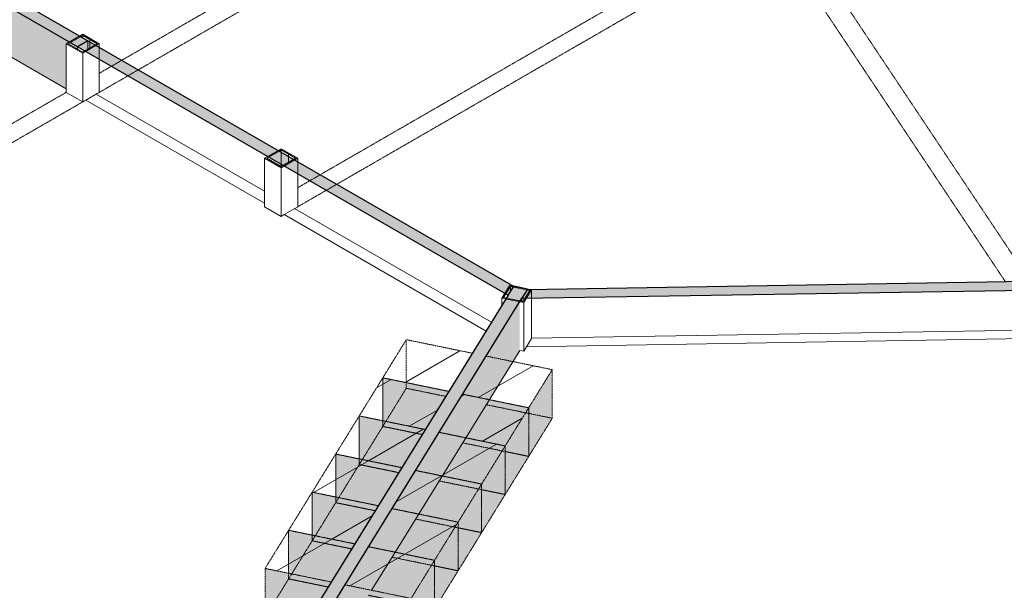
# Model space of a CAD drawing. Header units: millimetres. Extents: x 2807 to 348062, y -35711 to 43067.
# Tile 143 of 191: x 137750 to 146172, y -16192 to -11307. Entities that reach past the tile are written whole.
import ezdxf

# ---------------------------------------------------------------- set-up
doc = ezdxf.new("R2010")
doc.units = ezdxf.units.MM
doc.linetypes.add('Hidden', pattern=[7.14375, 4.7625, -2.38125])
doc.linetypes.add('THO_hhidden', pattern=[2.5, 1.5, -1])
doc.layers.add('A-DETL', color=7, linetype='Continuous', lineweight=13, true_color=0x00a600)
for name, color, linetype, lineweight in [('A-GENM', 7, 'Continuous', 13), ('A-WALL', 7, 'Continuous', 25), ('A-WALL-PATT', 7, 'Continuous', 25), ('I-WALL', 7, 'Continuous', 18), ('S-COLS', 7, 'Continuous', 13)]:
    doc.layers.add(name, color=color, linetype=linetype, lineweight=lineweight)
pattern_1 = [(30, (3507, 1220.57), (-424.264, 244.949), [])]
pattern_2 = [(30, (89894.75, 1220.57), (-424.264, 244.949), [])]
pattern_3 = [(30, (3507.014, 1220.566), (-42.426292, 24.494494), []), (30, (3507.014, 1244.815), (-42.426292, 24.494494), [])]

# ---------------------------------------------------------------- blocks, each defined once
blk = doc.blocks.new('NLRS_01_GM_WPB_dummy placeholder_gen_tho - kast 600x600x2100-V381-01 isometrie 1e verdieping _plotview_')
at = {"layer": 'A-GENM', "true_color": 0x808080}
h = blk.add_hatch(dxfattribs=at)
h.set_pattern_fill('FP_12', color=8, style=0, pattern_type=2)
h.set_pattern_definition(pattern_1)
h.paths.add_polyline_path([(54026.7, -16120.3), (54227.9, -15793.9), (53662.7, -15677.7), (53461.4, -16004.1), (53937.2, -16101.9)])
at = {"layer": 'A-GENM', "linetype": 'THO_hhidden', "true_color": 0xdcf8f8, "transparency": 33554636}
blk.add_hatch(color=7, dxfattribs=at).paths.add_polyline_path([(53799, -16489.4), (54026.7, -16120.3), (53461.4, -16004.1), (53461.4, -16420), (53673.3, -16463.6)])
at = {"layer": 'A-GENM', "linetype": 'THO_hhidden'}
for p, q in [((53662.7, -15677.7), (53461.4, -16004.1)), ((54227.9, -15793.9), (53662.7, -15677.7)), ((54026.7, -16120.3), (54227.9, -15793.9)), ((53461.4, -16004.1), (54026.7, -16120.3)), ((53461.4, -16004.1), (53461.4, -16420)), ((53799, -16489.4), (53461.4, -16420))]:
    blk.add_line(p, q, dxfattribs=at)
at = {"layer": 'A-GENM', "color": 9, "linetype": 'THO_hhidden', "true_color": 0xb0c6c6}
for p, q in [((53662.7, -16093.7), (53662.7, -15677.7)), ((53461.4, -16420), (53662.7, -16093.7)), ((53662.7, -16093.7), (54000.3, -16163.1))]:
    blk.add_line(p, q, dxfattribs=at)
blk = doc.blocks.new('NLRS_01_GM_WPB_dummy placeholder_gen_tho - kast 600x600x2100-V382-01 isometrie 1e verdieping _plotview_')
at = {"layer": 'A-GENM', "true_color": 0x808080}
h = blk.add_hatch(dxfattribs=at)
h.set_pattern_fill('FP_12', color=8, style=0, pattern_type=2)
h.set_pattern_definition(pattern_1)
h.paths.add_polyline_path([(54227.9, -15793.9), (54429.2, -15467.6), (53864, -15351.4), (53662.7, -15677.7), (53937.2, -15734.2)])
at = {"layer": 'A-GENM', "linetype": 'THO_hhidden', "true_color": 0xdcf8f8, "transparency": 33554636}
blk.add_hatch(color=7, dxfattribs=at).paths.add_polyline_path([(54000.3, -16163.1), (54227.9, -15793.9), (53662.7, -15677.7), (53662.7, -16093.7), (53937.2, -16150.1)])
at = {"layer": 'A-GENM', "linetype": 'THO_hhidden'}
for p, q in [((53864, -15351.4), (53662.7, -15677.7)), ((54429.2, -15467.6), (53864, -15351.4)), ((54227.9, -15793.9), (54429.2, -15467.6)), ((53662.7, -15677.7), (54227.9, -15793.9))]:
    blk.add_line(p, q, dxfattribs=at)
at = {"layer": 'A-GENM', "color": 9, "linetype": 'THO_hhidden', "true_color": 0xb0c6c6}
for p, q in [((53864, -15719.1), (53864, -15351.4)), ((53662.7, -15677.7), (53662.7, -16093.7)), ((54000.3, -16163.1), (53662.7, -16093.7))]:
    blk.add_line(p, q, dxfattribs=at)
at = {"layer": 'A-GENM', "color": 254, "linetype": 'THO_hhidden', "true_color": 0xd3eeee}
for p, q in [((53864, -15767.4), (53864, -15719.1)), ((53662.7, -16093.7), (53864, -15767.4)), ((53864, -15767.4), (54201.5, -15836.8))]:
    blk.add_line(p, q, dxfattribs=at)
blk = doc.blocks.new('NLRS_01_GM_WPB_dummy placeholder_gen_tho - kast 600x600x2100-V383-01 isometrie 1e verdieping _plotview_')
at = {"layer": 'A-GENM', "true_color": 0x808080}
h = blk.add_hatch(dxfattribs=at)
h.set_pattern_fill('FP_12', color=8, style=0, pattern_type=2)
h.set_pattern_definition(pattern_1)
h.paths.add_polyline_path([(54429.2, -15467.6), (54630.5, -15141.3), (54065.2, -15025.1), (53864, -15351.4)])
at = {"layer": 'A-GENM', "linetype": 'THO_hhidden', "true_color": 0xdcf8f8, "transparency": 33554636}
blk.add_hatch(color=7, dxfattribs=at).paths.add_polyline_path([(54201.6, -15836.8), (54429.2, -15467.6), (53864, -15351.4), (53864, -15767.4), (53937.2, -15782.4)])
at = {"layer": 'A-GENM', "linetype": 'THO_hhidden'}
for p, q in [((54065.2, -15025.1), (53864, -15351.4)), ((54630.5, -15141.3), (54065.2, -15025.1)), ((54429.2, -15467.6), (54630.5, -15141.3)), ((53864, -15351.4), (54429.2, -15467.6))]:
    blk.add_line(p, q, dxfattribs=at)
at = {"layer": 'A-GENM', "color": 9, "linetype": 'THO_hhidden', "true_color": 0xb0c6c6}
for p, q in [((54065.2, -15392.8), (54065.2, -15025.1)), ((53864, -15351.4), (53864, -15719.1))]:
    blk.add_line(p, q, dxfattribs=at)
at = {"layer": 'A-GENM', "color": 254, "linetype": 'THO_hhidden', "true_color": 0xd3eeee}
for p, q in [((54065.2, -15441), (54065.2, -15392.8)), ((53890.4, -15724.5), (54065.2, -15441)), ((54065.2, -15441), (54402.8, -15510.4)), ((53864, -15719.1), (53864, -15767.4)), ((54201.5, -15836.8), (53864, -15767.4))]:
    blk.add_line(p, q, dxfattribs=at)
at = {"layer": 'A-GENM', "color": 7, "linetype": 'THO_hhidden', "true_color": 0xdaf6f6}
blk.add_line((53864, -15767.4), (53890.4, -15724.5), dxfattribs=at)
blk = doc.blocks.new('NLRS_01_GM_WPB_dummy placeholder_gen_tho - kast 600x600x2100-V384-01 isometrie 1e verdieping _plotview_')
at = {"layer": 'A-GENM', "true_color": 0x808080}
h = blk.add_hatch(dxfattribs=at)
h.set_pattern_fill('FP_12', color=8, style=0, pattern_type=2)
h.set_pattern_definition(pattern_1)
h.paths.add_polyline_path([(54630.5, -15141.3), (54831.7, -14814.9), (54266.5, -14698.7), (54065.2, -15025.1), (54550.8, -15124.9)])
at = {"layer": 'A-GENM', "linetype": 'THO_hhidden', "true_color": 0xdcf8f8, "transparency": 33554636}
blk.add_hatch(color=7, dxfattribs=at).paths.add_polyline_path([(54402.8, -15510.4), (54630.5, -15141.3), (54065.2, -15025.1), (54065.2, -15441), (54320.4, -15493.5)])
at = {"layer": 'A-GENM', "linetype": 'THO_hhidden'}
for p, q in [((54266.5, -14698.7), (54065.2, -15025.1)), ((54831.7, -14814.9), (54266.5, -14698.7)), ((54630.5, -15141.3), (54831.7, -14814.9)), ((54065.2, -15025.1), (54630.5, -15141.3))]:
    blk.add_line(p, q, dxfattribs=at)
at = {"layer": 'A-GENM', "color": 9, "linetype": 'THO_hhidden', "true_color": 0xb0c6c6}
for p, q in [((54266.5, -15066.4), (54266.5, -14698.7)), ((54065.2, -15025.1), (54065.2, -15392.8))]:
    blk.add_line(p, q, dxfattribs=at)
at = {"layer": 'A-GENM', "color": 254, "linetype": 'THO_hhidden', "true_color": 0xd3eeee}
for p, q in [((54266.5, -15114.7), (54266.5, -15066.4)), ((54091.7, -15398.2), (54266.5, -15114.7)), ((54266.5, -15114.7), (54604.1, -15184.1)), ((54065.2, -15392.8), (54065.2, -15441)), ((54402.8, -15510.4), (54065.2, -15441))]:
    blk.add_line(p, q, dxfattribs=at)
at = {"layer": 'A-GENM', "color": 7, "linetype": 'THO_hhidden', "true_color": 0xdaf6f6}
blk.add_line((54065.2, -15441), (54091.7, -15398.2), dxfattribs=at)
blk = doc.blocks.new('NLRS_01_GM_WPB_dummy placeholder_gen_tho - kast 600x600x2100-V385-01 isometrie 1e verdieping _plotview_')
at = {"layer": 'A-GENM', "true_color": 0x808080}
h = blk.add_hatch(dxfattribs=at)
h.set_pattern_fill('FP_12', color=8, style=0, pattern_type=2)
h.set_pattern_definition(pattern_1)
h.paths.add_polyline_path([(55033, -14488.6), (55234.3, -14162.2), (54669.1, -14046), (54467.8, -14372.4), (54550.8, -14389.4)])
at = {"layer": 'A-GENM', "linetype": 'THO_hhidden', "true_color": 0xdcf8f8, "transparency": 33554636}
blk.add_hatch(color=7, dxfattribs=at).paths.add_polyline_path([(54805.4, -14857.8), (55033, -14488.6), (54467.8, -14372.4), (54467.8, -14788.4), (54642, -14824.2)])
at = {"layer": 'A-GENM', "linetype": 'THO_hhidden'}
for p, q in [((54669.1, -14046), (54467.8, -14372.4)), ((55234.3, -14162.2), (54669.1, -14046)), ((55033, -14488.6), (55234.3, -14162.2)), ((54467.8, -14372.4), (55033, -14488.6))]:
    blk.add_line(p, q, dxfattribs=at)
at = {"layer": 'A-GENM', "color": 9, "linetype": 'THO_hhidden', "true_color": 0xb0c6c6}
for p, q in [((54669.1, -14413.8), (54669.1, -14046)), ((54467.8, -14372.4), (54467.8, -14740.1))]:
    blk.add_line(p, q, dxfattribs=at)
at = {"layer": 'A-GENM', "color": 254, "linetype": 'THO_hhidden', "true_color": 0xd3eeee}
for p, q in [((54494.2, -14745.5), (54669.1, -14462)), ((54669.1, -14462), (54669.1, -14413.8)), ((54669.1, -14462), (55006.6, -14531.4)), ((54467.8, -14740.1), (54467.8, -14788.4)), ((54805.3, -14857.7), (54467.8, -14788.4))]:
    blk.add_line(p, q, dxfattribs=at)
at = {"layer": 'A-GENM', "color": 7, "linetype": 'THO_hhidden', "true_color": 0xdaf6f6}
blk.add_line((54467.8, -14788.4), (54494.2, -14745.5), dxfattribs=at)
blk = doc.blocks.new('NLRS_01_GM_WPB_dummy placeholder_gen_tho - kast 600x600x2100-V386-01 isometrie 1e verdieping _plotview_')
at = {"layer": 'A-GENM', "true_color": 0x808080}
h = blk.add_hatch(dxfattribs=at)
h.set_pattern_fill('FP_12', color=8, style=0, pattern_type=2)
h.set_pattern_definition(pattern_1)
h.paths.add_polyline_path([(54709.7, -16260.7), (54910.9, -15934.4), (54345.7, -15818.1), (54144.4, -16144.5), (54550.8, -16228)])
at = {"layer": 'A-GENM', "linetype": 'THO_hhidden', "true_color": 0xdcf8f8, "transparency": 33554636}
for points in [[(54709.7, -16676.7), (54910.9, -16350.3), (54910.9, -15934.4), (54709.7, -16260.7)], [(54709.7, -16676.7), (54709.7, -16260.7), (54144.4, -16144.5), (54144.4, -16560.5), (54550.8, -16644)]]:
    blk.add_hatch(color=7, dxfattribs=at).paths.add_polyline_path(points)
at = {"layer": 'A-GENM', "linetype": 'THO_hhidden'}
for p, q in [((54345.7, -15818.1), (54144.4, -16144.5)), ((54910.9, -15934.4), (54345.7, -15818.1)), ((54709.7, -16260.7), (54910.9, -15934.4)), ((54910.9, -15934.4), (54910.9, -16350.3)), ((54144.4, -16144.5), (54709.7, -16260.7)), ((54709.7, -16676.7), (54709.7, -16260.7)), ((54910.9, -16350.3), (54709.7, -16676.7)), ((54709.7, -16676.7), (54144.4, -16560.5))]:
    blk.add_line(p, q, dxfattribs=at)
at = {"layer": 'A-GENM', "color": 9, "linetype": 'THO_hhidden', "true_color": 0xb0c6c6}
blk.add_line((54345.7, -16234.1), (54910.9, -16350.3), dxfattribs=at)
blk = doc.blocks.new('NLRS_01_GM_WPB_dummy placeholder_gen_tho - kast 600x600x2100-V387-01 isometrie 1e verdieping _plotview_')
at = {"layer": 'A-GENM', "true_color": 0x808080}
h = blk.add_hatch(dxfattribs=at)
h.set_pattern_fill('FP_12', color=8, style=0, pattern_type=2)
h.set_pattern_definition(pattern_1)
h.paths.add_polyline_path([(54910.9, -15934.4), (55112.2, -15608), (54545.9, -15493.5), (54345.7, -15818.1), (54550.8, -15860.3)])
at = {"layer": 'A-GENM', "linetype": 'THO_hhidden', "true_color": 0xdcf8f8, "transparency": 33554636}
for points in [[(54910.9, -16350.3), (55112.2, -16024), (55112.2, -15608), (54910.9, -15934.4), (54910.9, -16191.8)], [(54910.9, -16350.3), (54910.9, -15934.4), (54345.7, -15818.2), (54345.7, -16234.1), (54550.8, -16276.3)]]:
    blk.add_hatch(color=7, dxfattribs=at).paths.add_polyline_path(points)
at = {"layer": 'A-GENM', "linetype": 'THO_hhidden'}
for p, q in [((54547, -15491.8), (54345.7, -15818.1)), ((55112.2, -15608), (54547, -15491.8)), ((54910.9, -15934.4), (55112.2, -15608)), ((55112.2, -15608), (55112.2, -16024)), ((54345.7, -15818.1), (54910.9, -15934.4)), ((54910.9, -16350.3), (54910.9, -15934.4)), ((55112.2, -16024), (54910.9, -16350.3))]:
    blk.add_line(p, q, dxfattribs=at)
at = {"layer": 'A-GENM', "color": 254, "linetype": 'THO_hhidden', "true_color": 0xd3eeee}
blk.add_line((54547, -15907.8), (54910.9, -15982.6), dxfattribs=at)
at = {"layer": 'A-GENM', "color": 9, "linetype": 'THO_hhidden', "true_color": 0xb0c6c6}
for p, q in [((54910.9, -15982.6), (55112.2, -16024)), ((54910.9, -16350.3), (54345.7, -16234.1))]:
    blk.add_line(p, q, dxfattribs=at)
blk = doc.blocks.new('NLRS_01_GM_WPB_dummy placeholder_gen_tho - kast 600x600x2100-V388-01 isometrie 1e verdieping _plotview_')
at = {"layer": 'A-GENM', "true_color": 0x808080}
h = blk.add_hatch(dxfattribs=at)
h.set_pattern_fill('FP_12', color=8, style=0, pattern_type=2)
h.set_pattern_definition(pattern_1)
h.paths.add_polyline_path([(55112.2, -15608), (55313.5, -15281.7), (54748.2, -15165.5), (54547, -15491.8), (54555.1, -15493.5)])
at = {"layer": 'A-GENM', "linetype": 'THO_hhidden', "true_color": 0xdcf8f8, "transparency": 33554636}
for points in [[(55112.2, -16024), (55313.5, -15697.6), (55313.5, -15281.7), (55112.2, -15608)], [(55112.2, -16024), (55112.2, -15608), (54547, -15493.5), (54547, -15907.8), (54550.8, -15908.6)]]:
    blk.add_hatch(color=7, dxfattribs=at).paths.add_polyline_path(points)
at = {"layer": 'A-GENM', "linetype": 'THO_hhidden'}
for p, q in [((54748.2, -15165.5), (54547, -15491.8)), ((55313.5, -15281.7), (54748.2, -15165.5)), ((55112.2, -15608), (55313.5, -15281.7)), ((55313.5, -15281.7), (55313.5, -15697.6)), ((54547, -15491.8), (55112.2, -15608)), ((55112.2, -16024), (55112.2, -15608)), ((55313.5, -15697.6), (55112.2, -16024))]:
    blk.add_line(p, q, dxfattribs=at)
at = {"layer": 'A-GENM', "color": 254, "linetype": 'THO_hhidden', "true_color": 0xd3eeee}
for p, q in [((54748.2, -15581.4), (55112.2, -15656.3)), ((54910.9, -15982.6), (54547, -15907.8))]:
    blk.add_line(p, q, dxfattribs=at)
at = {"layer": 'A-GENM', "color": 9, "linetype": 'THO_hhidden', "true_color": 0xb0c6c6}
for p, q in [((55112.2, -15656.3), (55313.5, -15697.6)), ((55112.2, -16024), (54910.9, -15982.6))]:
    blk.add_line(p, q, dxfattribs=at)
blk = doc.blocks.new('NLRS_01_GM_WPB_dummy placeholder_gen_tho - kast 600x600x2100-V389-01 isometrie 1e verdieping _plotview_')
at = {"layer": 'A-GENM', "true_color": 0x808080}
h = blk.add_hatch(dxfattribs=at)
h.set_pattern_fill('FP_12', color=8, style=0, pattern_type=2)
h.set_pattern_definition(pattern_1)
h.paths.add_polyline_path([(55313.5, -15281.7), (55514.7, -14955.3), (54949.5, -14839.1), (54748.2, -15165.5), (55164.4, -15251)])
at = {"layer": 'A-GENM', "linetype": 'THO_hhidden', "true_color": 0xdcf8f8, "transparency": 33554636}
for points in [[(55313.5, -15697.6), (55514.7, -15371.3), (55514.7, -14955.3), (55313.5, -15281.7), (55313.5, -15493.5)], [(55313.5, -15697.6), (55313.5, -15281.7), (54748.3, -15165.5), (54748.3, -15581.5), (55164.4, -15667)]]:
    blk.add_hatch(color=7, dxfattribs=at).paths.add_polyline_path(points)
at = {"layer": 'A-GENM', "linetype": 'THO_hhidden'}
for p, q in [((54949.5, -14839.1), (54748.2, -15165.5)), ((55514.7, -14955.3), (54949.5, -14839.1)), ((55313.5, -15281.7), (55514.7, -14955.3)), ((55514.7, -14955.3), (55514.7, -15371.3)), ((54748.2, -15165.5), (55313.5, -15281.7)), ((55313.5, -15697.6), (55313.5, -15281.7)), ((55514.7, -15371.3), (55313.5, -15697.6))]:
    blk.add_line(p, q, dxfattribs=at)
at = {"layer": 'A-GENM', "color": 254, "linetype": 'THO_hhidden', "true_color": 0xd3eeee}
for p, q in [((54949.5, -15255.1), (55313.5, -15329.9)), ((55112.2, -15656.3), (54748.2, -15581.4))]:
    blk.add_line(p, q, dxfattribs=at)
at = {"layer": 'A-GENM', "color": 9, "linetype": 'THO_hhidden', "true_color": 0xb0c6c6}
for p, q in [((55313.5, -15329.9), (55514.7, -15371.3)), ((55313.5, -15697.6), (55112.2, -15656.3))]:
    blk.add_line(p, q, dxfattribs=at)
blk = doc.blocks.new('NLRS_01_GM_WPB_dummy placeholder_gen_tho - kast 600x600x2100-V390-01 isometrie 1e verdieping _plotview_')
at = {"layer": 'A-GENM', "true_color": 0x808080}
h = blk.add_hatch(dxfattribs=at)
h.set_pattern_fill('FP_12', color=8, style=0, pattern_type=2)
h.set_pattern_definition(pattern_1)
h.paths.add_polyline_path([(55716, -14629), (55917.3, -14302.7), (55352, -14186.5), (55150.8, -14512.8), (55164.4, -14515.6)])
at = {"layer": 'A-GENM', "linetype": 'THO_hhidden', "true_color": 0xdcf8f8, "transparency": 33554636}
for points in [[(55716, -15045), (55917.3, -14718.6), (55917.3, -14302.7), (55716, -14629), (55716, -14795.2)], [(55716, -15045), (55716, -14629), (55150.9, -14512.8), (55150.9, -14928.8), (55164.4, -14931.6)]]:
    blk.add_hatch(color=7, dxfattribs=at).paths.add_polyline_path(points)
at = {"layer": 'A-GENM', "linetype": 'THO_hhidden'}
for p, q in [((55352, -14186.5), (55150.8, -14512.8)), ((55917.3, -14302.7), (55352, -14186.5)), ((55716, -14629), (55917.3, -14302.7)), ((55917.3, -14302.7), (55917.3, -14718.6)), ((55150.8, -14512.8), (55716, -14629)), ((55716, -15045), (55716, -14629)), ((55917.3, -14718.6), (55716, -15045))]:
    blk.add_line(p, q, dxfattribs=at)
at = {"layer": 'A-GENM', "color": 254, "linetype": 'THO_hhidden', "true_color": 0xd3eeee}
for p, q in [((55352, -14602.4), (55716, -14677.3)), ((55514.7, -15003.6), (55150.8, -14928.8))]:
    blk.add_line(p, q, dxfattribs=at)
at = {"layer": 'A-GENM', "color": 9, "linetype": 'THO_hhidden', "true_color": 0xb0c6c6}
for p, q in [((55716, -14677.3), (55917.3, -14718.6)), ((55716, -15045), (55514.7, -15003.6))]:
    blk.add_line(p, q, dxfattribs=at)
blk = doc.blocks.new('NLRS_28_SCO_UN_koker_gen_bcb - K200_200_12_5-V514-01 isometrie 1e verdieping _plotview_')
at = {"layer": 'S-COLS'}
h = blk.add_hatch(dxfattribs=at)
h.set_pattern_fill('FP_15', color=256, style=0, pattern_type=2)
h.set_pattern_definition(pattern_3)
h.paths.add_polyline_path([(51901.4, -11594.5), (52042.8, -11512.9), (51901.4, -11431.2), (51760, -11512.9)])
h.paths.add_polyline_path([(51901.4, -11584.3), (51777.6, -11512.9), (51901.4, -11441.5), (52025.1, -11512.9)])
at = {"layer": 'S-COLS', "lineweight": 18}
for p, q in [((51901.4, -11431.2), (51760, -11512.9)), ((51777.6, -11512.9), (51901.4, -11441.5)), ((52042.8, -11512.9), (51901.4, -11431.2)), ((51901.4, -11441.5), (52025.1, -11512.9)), ((51760, -11512.9), (51901.4, -11594.5)), ((51901.4, -11584.3), (51777.6, -11512.9)), ((51901.4, -11594.5), (52042.8, -11512.9)), ((52025.1, -11512.9), (51901.4, -11584.3))]:
    blk.add_line(p, q, dxfattribs=at)
at = {"layer": 'S-COLS'}
for p, q in [((51901.4, -11461.9), (51901.4, -11441.5)), ((51760, -11928.9), (51760, -11512.9)), ((52042.8, -11543.5), (52042.8, -11512.9)), ((51901.4, -11594.5), (51901.4, -12010.5)), ((51901.4, -12010.5), (51760, -11928.9)), ((51927.9, -11995.2), (51901.4, -12010.5))]:
    blk.add_line(p, q, dxfattribs=at)
at = {"layer": 'S-COLS', "linetype": 'Hidden'}
blk.add_line((51963.3, -11477.2), (51963.3, -11497.6), dxfattribs=at)
at = {"layer": 'S-COLS', "color": 252, "linetype": 'Hidden', "true_color": 0x879191}
blk.add_line((51963.3, -11497.6), (51963.3, -11548.6), dxfattribs=at)
at = {"layer": 'S-COLS', "color": 252, "true_color": 0x879191}
blk.add_line((52042.8, -11645.6), (52042.8, -11543.5), dxfattribs=at)
at = {"layer": 'S-COLS', "color": 253, "true_color": 0xa1a1a1}
for q in [(52042.8, -11645.6), (51927.9, -11995.2)]:
    blk.add_line((52042.8, -11928.9), q, dxfattribs=at)
blk = doc.blocks.new('NLRS_28_SCO_UN_koker_gen_bcb - K200_200_12_5-V515-01 isometrie 1e verdieping _plotview_')
at = {"layer": 'S-COLS'}
h = blk.add_hatch(dxfattribs=at)
h.set_pattern_fill('FP_15', color=256, style=0, pattern_type=2)
h.set_pattern_definition(pattern_3)
h.paths.add_polyline_path([(53598.4, -12574.3), (53739.9, -12492.7), (53598.4, -12411), (53457, -12492.7)])
h.paths.add_polyline_path([(53598.4, -12564.1), (53474.7, -12492.7), (53598.4, -12421.2), (53722.2, -12492.7)])
at = {"layer": 'S-COLS', "lineweight": 18}
for p, q in [((53598.4, -12411), (53457, -12492.7)), ((53474.7, -12492.7), (53598.4, -12421.2)), ((53739.9, -12492.7), (53598.4, -12411)), ((53598.4, -12421.2), (53722.2, -12492.7)), ((53457, -12492.7), (53598.4, -12574.3)), ((53598.4, -12564.1), (53474.7, -12492.7)), ((53598.4, -12574.3), (53739.9, -12492.7)), ((53722.2, -12492.7), (53598.4, -12564.1))]:
    blk.add_line(p, q, dxfattribs=at)
at = {"layer": 'S-COLS'}
for p, q in [((53598.4, -12441.7), (53598.4, -12421.2)), ((53457, -12908.7), (53457, -12492.7)), ((53739.9, -12523.3), (53739.9, -12492.7)), ((53598.4, -12574.3), (53598.4, -12990.3)), ((53598.4, -12990.3), (53457, -12908.7)), ((53625, -12975), (53598.4, -12990.3))]:
    blk.add_line(p, q, dxfattribs=at)
at = {"layer": 'S-COLS', "color": 252, "true_color": 0x879191}
for p, q in [((53598.4, -12543.7), (53598.4, -12441.7)), ((53739.9, -12625.4), (53739.9, -12523.3))]:
    blk.add_line(p, q, dxfattribs=at)
at = {"layer": 'S-COLS', "linetype": 'Hidden'}
blk.add_line((53660.3, -12457), (53660.3, -12477.4), dxfattribs=at)
at = {"layer": 'S-COLS', "color": 253, "true_color": 0xa1a1a1}
for p, q in [((53598.4, -12564.1), (53598.4, -12543.7)), ((53739.9, -12908.7), (53739.9, -12625.4)), ((53739.9, -12908.7), (53625, -12975))]:
    blk.add_line(p, q, dxfattribs=at)
at = {"layer": 'S-COLS', "color": 252, "linetype": 'Hidden', "true_color": 0x879191}
blk.add_line((53660.3, -12477.4), (53660.3, -12528.4), dxfattribs=at)
blk = doc.blocks.new('NLRS_28_SCO_UN_koker_gen_bcb - K200_200_12_5-V550-01 isometrie 1e verdieping _plotview_')
at = {"layer": 'S-COLS'}
h = blk.add_hatch(dxfattribs=at)
h.set_pattern_fill('FP_15', color=256, style=0, pattern_type=2)
h.set_pattern_definition(pattern_3)
h.paths.add_polyline_path([(55674.1, -13728.4), (55741.2, -13619.6), (55552.8, -13580.9), (55485.7, -13689.7)])
h.paths.add_polyline_path([(55666.5, -13719.2), (55501.7, -13685.3), (55560.4, -13590.1), (55725.2, -13624)])
at = {"layer": 'S-COLS', "lineweight": 18}
for p, q in [((55552.8, -13580.9), (55485.7, -13689.7)), ((55501.7, -13685.3), (55560.4, -13590.1)), ((55741.2, -13619.6), (55552.8, -13580.9)), ((55560.4, -13590.1), (55725.2, -13624)), ((55725.2, -13624), (55666.5, -13719.2)), ((55674.1, -13728.4), (55741.2, -13619.6)), ((55485.7, -13689.7), (55674.1, -13728.4)), ((55666.5, -13719.2), (55501.7, -13685.3))]:
    blk.add_line(p, q, dxfattribs=at)
at = {"layer": 'S-COLS', "color": 252, "true_color": 0x879191}
for p, q in [((55560.4, -13590.1), (55560.4, -13633.8)), ((55741.2, -13688.5), (55741.2, -13619.6))]:
    blk.add_line(p, q, dxfattribs=at)
at = {"layer": 'S-COLS'}
for p, q in [((55485.7, -13689.7), (55485.7, -13754.8)), ((55674.1, -13728.4), (55674.1, -14144.4)), ((55674.1, -14144.4), (55639.1, -14137.2)), ((55697.5, -14106.5), (55674.1, -14144.4))]:
    blk.add_line(p, q, dxfattribs=at)
at = {"layer": 'S-COLS', "color": 253, "true_color": 0xa1a1a1}
for q in [(55741.2, -13689.8), (55697.5, -14106.5)]:
    blk.add_line((55741.2, -14035.6), q, dxfattribs=at)

msp = doc.modelspace()

# ---------------------------------------------------------------- hatches: boundary and pattern name
at = {"layer": 'A-GENM', "true_color": 0x808080}
h = msp.add_hatch(dxfattribs=at)
h.set_pattern_fill('FP_12', color=8, style=0, pattern_type=2)
h.set_pattern_definition(pattern_2)
h.paths.add_polyline_path([(141219.5, -14814.9), (141420.8, -14488.6), (140855.5, -14372.4), (140654.2, -14698.7), (141123.6, -14795.2)])
h = msp.add_hatch(dxfattribs=at)
h.set_pattern_fill('FP_12', color=8, style=0, pattern_type=2)
h.set_pattern_definition(pattern_2)
h.paths.add_polyline_path([(141902.5, -14955.3), (142103.7, -14629), (141538.5, -14512.8), (141337.2, -14839.1), (141552.1, -14883.3)])
at = {"layer": 'A-GENM', "true_color": 0xdcf8f8, "transparency": 33554636}
for points in [[(141902.5, -15371.3), (142103.7, -15045), (142103.7, -14629), (141902.5, -14955.3), (141902.5, -15144.3)], [(140991.9, -15184.1), (141219.5, -14814.9), (140654.2, -14698.7), (140654.2, -15114.7), (140938.5, -15173.1)], [(141902.5, -15371.3), (141902.5, -14955.3), (141337.3, -14839.2), (141337.3, -15255.1), (141552.1, -15299.3)]]:
    msp.add_hatch(color=7, dxfattribs=at).paths.add_polyline_path(points)
at = {"layer": 'A-WALL-PATT', "lineweight": 18, "true_color": 0xafafaf}
for points in [[(138244.9, -11538.4), (138333.3, -11487.4), (135717, -9976.9), (135628.6, -10027.9), (138156.5, -11487.4)], [(140061.1, -16908.3), (142093.9, -13612.4), (141975.1, -13590), (139943.3, -16884.1), (140002.1, -16896.3)]]:
    msp.add_hatch(color=253, dxfattribs=at).paths.add_polyline_path(points)
at = {"layer": 'A-WALL-PATT', "true_color": 0xf0f0f0}
h = msp.add_hatch(color=7, dxfattribs=at)
h.paths.add_polyline_path([(138147.7, -11898.3), (138147.7, -11512.9), (138174.2, -11497.6), (136804.2, -10706.6), (136804.2, -11122.6), (137621.7, -11594.5)])
h.paths.add_polyline_path([(138244.9, -11558.8), (138244.9, -11538.4), (138183, -11502.7), (138183, -11523.1), (138209.6, -11538.4)])
h.paths.add_polyline_path([(136355.6, -10863.6), (136715.8, -10655.6), (135628.6, -10027.9), (135628.6, -10443.9), (136083.7, -10706.6)])
at = {"layer": 'A-WALL-PATT', "lineweight": 18, "true_color": 0xd7e6e6, "transparency": 33554593}
for points in [[(141928.7, -13665.2), (141975.1, -13590), (138333.3, -11487.4), (138244.9, -11538.4), (141467, -13398.7)], [(142045.4, -13691.2), (146612.6, -13616.9), (146741.3, -13542.7), (142090.4, -13618.2)]]:
    msp.add_hatch(color=254, dxfattribs=at).paths.add_polyline_path(points)
at = {"layer": 'A-WALL-PATT', "true_color": 0xf0f0f0}
h = msp.add_hatch(color=7, dxfattribs=at)
h.paths.add_polyline_path([(140290.4, -16952.5), (142026.9, -14133.3), (142026.9, -13721.2), (140061.1, -16908.3), (140098.9, -16915.6)])
h.paths.add_polyline_path([(142054.3, -13719.2), (142089.8, -13661.6), (142089.5, -13619.6), (142031.1, -13714.4), (142048.9, -13718.1)])

# ---------------------------------------------------------------- linework, layer by layer
at = {"layer": 'A-DETL', "color": 7, "linetype": 'THO_hhidden', "lineweight": 18}
for p, q in [((146800.9, -7096.2), (138764.3, -11736.2)), ((144104.3, -10449.4), (140319.9, -12634.3)), ((146182.1, -13551.7), (144160.5, -10517.3)), ((146394.1, -13548.3), (144347.6, -10476.5)), ((144250.8, -10528.1), (140461.3, -12716)), ((139561.9, -11112.4), (138622.8, -11654.5)), ((138147.7, -11928.9), (133911.7, -14374.5)), ((138315.6, -11995.2), (134053.2, -14456.1))]:
    msp.add_line(p, q, dxfattribs=at)
at = {"layer": 'A-DETL', "color": 253, "linetype": 'THO_hhidden', "lineweight": 18, "true_color": 0xa1a1a1}
for p, q in [((138534.4, -11705.6), (138430.5, -11765.6)), ((138675.9, -11787.2), (138315.6, -11995.2)), ((140231.5, -12685.4), (140127.6, -12745.3)), ((140372.9, -12767), (140127.6, -12908.6))]:
    msp.add_line(p, q, dxfattribs=at)
at = {"layer": 'A-DETL', "color": 252, "linetype": 'THO_hhidden', "lineweight": 18, "true_color": 0x879191}
for p, q in [((138622.8, -11654.5), (138534.4, -11705.6)), ((138764.3, -11736.2), (138675.9, -11787.2)), ((140319.9, -12634.3), (140231.5, -12685.4)), ((140461.3, -12716), (140372.9, -12767))]:
    msp.add_line(p, q, dxfattribs=at)
at = {"layer": 'A-DETL', "color": 7, "linetype": 'THO_hhidden'}
msp.add_ellipse((144228.8, -10459.2), major_axis=(13530, 0), ratio=0.57735, start_param=3.926991, end_param=7.068584, dxfattribs=at)
at = {"layer": 'A-GENM', "linetype": 'THO_hhidden'}
for p, q in [((140855.5, -14372.4), (140654.2, -14698.7)), ((141420.8, -14488.6), (140855.5, -14372.4)), ((141219.5, -14814.9), (141420.8, -14488.6)), ((141538.5, -14512.8), (141337.2, -14839.1)), ((142103.7, -14629), (141538.5, -14512.8)), ((141902.5, -14955.3), (142103.7, -14629)), ((142103.7, -14629), (142103.7, -15045)), ((140654.2, -14698.7), (141219.5, -14814.9)), ((141337.2, -14839.1), (141902.5, -14955.3)), ((141902.5, -15371.3), (141902.5, -14955.3)), ((142103.7, -15045), (141902.5, -15371.3))]:
    msp.add_line(p, q, dxfattribs=at)
at = {"layer": 'A-GENM', "color": 9, "linetype": 'THO_hhidden', "true_color": 0xb0c6c6}
for p, q in [((140855.5, -14740.1), (140855.5, -14372.4)), ((140654.2, -14698.7), (140654.2, -15066.4)), ((141902.5, -15003.6), (142103.7, -15045)), ((141902.5, -15371.3), (141701.2, -15329.9))]:
    msp.add_line(p, q, dxfattribs=at)
at = {"layer": 'A-GENM', "color": 254, "linetype": 'THO_hhidden', "true_color": 0xd3eeee}
for p, q in [((140680.7, -15071.9), (140855.5, -14788.4)), ((140855.5, -14788.4), (140855.5, -14740.1)), ((140855.5, -14788.4), (141193.1, -14857.7)), ((141538.5, -14928.8), (141902.5, -15003.6)), ((140654.2, -15066.4), (140654.2, -15114.7)), ((140991.8, -15184.1), (140654.2, -15114.7)), ((141701.2, -15329.9), (141337.2, -15255.1))]:
    msp.add_line(p, q, dxfattribs=at)
at = {"layer": 'A-GENM', "color": 7, "linetype": 'THO_hhidden', "true_color": 0xdaf6f6}
msp.add_line((140654.2, -15114.7), (140680.7, -15071.9), dxfattribs=at)
at = {"layer": 'A-WALL'}
for p, q in [((138333.3, -11487.4), (138244.9, -11538.4)), ((141928.7, -13665.2), (141975.1, -13590)), ((142090.4, -13618.2), (142045.4, -13691.2))]:
    msp.add_line(p, q, dxfattribs=at)
at = {"layer": 'I-WALL', "lineweight": 25}
for p, q in [((141975.1, -13590), (134302.8, -9160.4)), ((136804.2, -10706.6), (141928.7, -13665.2)), ((146559.4, -13545.6), (142090.4, -13618.2)), ((141976.2, -13588.2), (141975.1, -13590)), ((142093.9, -13612.4), (141976.2, -13588.2)), ((142045.4, -13691.2), (146612.6, -13616.9)), ((142090.4, -13618.2), (142093.9, -13612.4)), ((140061.1, -16908.3), (142045.4, -13691.2)), ((141928.7, -13665.2), (140615.7, -15793.9)), ((140615.7, -15793.9), (140414.4, -16120.3)), ((140414.4, -16120.3), (139943.3, -16884.1))]:
    msp.add_line(p, q, dxfattribs=at)
at = {"layer": 'I-WALL'}
for p, q in [((136804.2, -11122.6), (138147.7, -11898.3)), ((138244.9, -11538.4), (138244.9, -11558.8)), ((138315.6, -11995.2), (139844.8, -12878)), ((140012.7, -12975), (141739.5, -13972)), ((142045.4, -13691.2), (142045.4, -13717.3)), ((142085.2, -14106.5), (146503.9, -14034.7))]:
    msp.add_line(p, q, dxfattribs=at)
at = {"layer": 'I-WALL', "color": 252, "true_color": 0x879191}
msp.add_line((138333.3, -11558.8), (138333.3, -11487.4), dxfattribs=at)
at = {"layer": 'I-WALL', "color": 253, "true_color": 0xa1a1a1}
for p, q in [((139844.8, -12776), (138404, -11944.2)), ((141785.9, -13896.7), (140101.1, -12924)), ((146456.3, -13963.3), (142128.9, -14033.6))]:
    msp.add_line(p, q, dxfattribs=at)
at = {"layer": 'I-WALL', "color": 254, "true_color": 0xd3eeee}
for p, q in [((140934.8, -15907.8), (142026.9, -14137.2)), ((140759.9, -16191.3), (140934.7, -15907.8))]:
    msp.add_line(p, q, dxfattribs=at)

# ---------------------------------------------------------------- block references
at = {"layer": 'A-GENM', "color": 9, "linetype": 'THO_hhidden', "true_color": 0xb0c6c6}
for name in ['NLRS_01_GM_WPB_dummy placeholder_gen_tho - kast 600x600x2100-V385-01 isometrie 1e verdieping _plotview_', 'NLRS_01_GM_WPB_dummy placeholder_gen_tho - kast 600x600x2100-V384-01 isometrie 1e verdieping _plotview_', 'NLRS_01_GM_WPB_dummy placeholder_gen_tho - kast 600x600x2100-V383-01 isometrie 1e verdieping _plotview_', 'NLRS_01_GM_WPB_dummy placeholder_gen_tho - kast 600x600x2100-V382-01 isometrie 1e verdieping _plotview_']:
    msp.add_blockref(name, (86387.7, 0), dxfattribs=at)
at = {"layer": 'A-GENM', "linetype": 'THO_hhidden'}
for name in ['NLRS_01_GM_WPB_dummy placeholder_gen_tho - kast 600x600x2100-V390-01 isometrie 1e verdieping _plotview_', 'NLRS_01_GM_WPB_dummy placeholder_gen_tho - kast 600x600x2100-V389-01 isometrie 1e verdieping _plotview_', 'NLRS_01_GM_WPB_dummy placeholder_gen_tho - kast 600x600x2100-V388-01 isometrie 1e verdieping _plotview_', 'NLRS_01_GM_WPB_dummy placeholder_gen_tho - kast 600x600x2100-V387-01 isometrie 1e verdieping _plotview_', 'NLRS_01_GM_WPB_dummy placeholder_gen_tho - kast 600x600x2100-V381-01 isometrie 1e verdieping _plotview_', 'NLRS_01_GM_WPB_dummy placeholder_gen_tho - kast 600x600x2100-V386-01 isometrie 1e verdieping _plotview_']:
    msp.add_blockref(name, (86387.7, 0), dxfattribs=at)
at = {"layer": 'S-COLS', "linetype": 'Hidden'}
for name in ['NLRS_28_SCO_UN_koker_gen_bcb - K200_200_12_5-V514-01 isometrie 1e verdieping _plotview_', 'NLRS_28_SCO_UN_koker_gen_bcb - K200_200_12_5-V515-01 isometrie 1e verdieping _plotview_']:
    msp.add_blockref(name, (86387.7, 0), dxfattribs=at)
at = {"layer": 'S-COLS', "color": 252, "linetype": 'Hidden', "true_color": 0x879191}
msp.add_blockref('NLRS_28_SCO_UN_koker_gen_bcb - K200_200_12_5-V550-01 isometrie 1e verdieping _plotview_', (86387.7, 0), dxfattribs=at)

doc.saveas('drawing.dxf')
